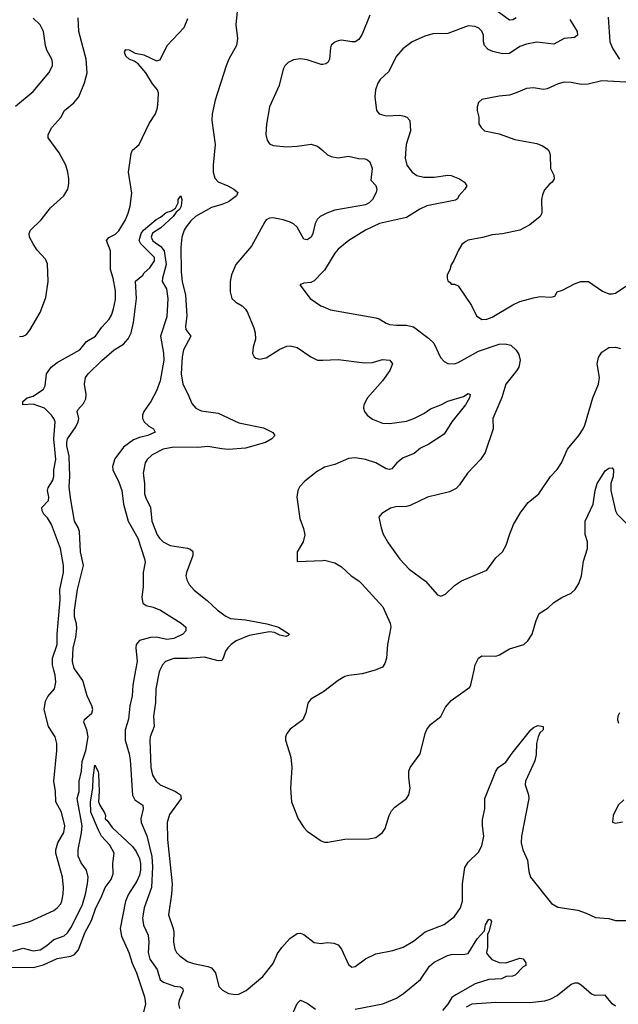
# Model space of a CAD drawing. Header units: inches. Extents: x 1173000 to 1307049, y 522583 to 678455.
# Tile 256 of 256: x 1248231 to 1251726, y 608047 to 613800. Entities that reach past the tile are written whole.
import ezdxf

# ---------------------------------------------------------------- set-up
doc = ezdxf.new("R2010")
doc.units = ezdxf.units.IN
doc.header["$MEASUREMENT"] = 0
for name, color, linetype in [('B2640', 7, 'Continuous'), ('B2641', 7, 'Continuous'), ('B2650', 7, 'Continuous'), ('B2651', 7, 'Continuous')]:
    doc.layers.add(name, color=color, linetype=linetype)

msp = doc.modelspace()

# ---------------------------------------------------------------- linework, layer by layer
at = {"layer": 'B2640', "color": 5}
for points, elevation in [([(1248190, 608503.2), (1248289.1, 608530.9), (1248430, 608595.8), (1248450, 608610.2), (1248470, 608633.7), (1248477.5, 608650), (1248485.2, 608690), (1248486.6, 608730), (1248480.5, 608790), (1248442.5, 608930), (1248441.5, 608950), (1248452.9, 608990), (1248487.4, 609050), (1248493.9, 609090), (1248475.3, 609170), (1248441.5, 609230), (1248440.2, 609290), (1248429, 609350), (1248447.9, 609530), (1248446.8, 609570), (1248436.8, 609610), (1248399.4, 609670), (1248373, 609770), (1248381.8, 609818.2), (1248395.4, 609844.6), (1248434, 609890), (1248442.3, 609930), (1248438, 609970), (1248430.4, 610000)], 880), ([(1248190, 608357.5), (1248250, 608375.6), (1248310, 608360.1), (1248350, 608366), (1248388.7, 608390), (1248430, 608425.1), (1248490, 608447.9), (1248510, 608464.1), (1248530, 608494.4), (1248578.5, 608590), (1248596.4, 608630), (1248614.2, 608690), (1248626.6, 608750), (1248629.8, 608790), (1248620.9, 608830), (1248590, 608873.6), (1248572.6, 608912.6), (1248571.8, 608951.8), (1248592.1, 609047.9), (1248595, 609090), (1248565.6, 609250), (1248578.1, 609290), (1248577.6, 609350), (1248590.6, 609410), (1248594.7, 609465.3), (1248616.1, 609530), (1248630.4, 609610), (1248623.6, 609650), (1248604.9, 609695.1), (1248609.3, 609710.7), (1248652, 609748), (1248656.9, 609770), (1248652.4, 609790), (1248624.6, 609850), (1248599.1, 609939.1), (1248555.5, 610000)], 860), ([(1248907.3, 610000), (1248890.9, 609910.9), (1248886.7, 609850), (1248873.1, 609790), (1248866.1, 609713.9), (1248847, 609650), (1248845.5, 609590), (1248869.5, 609510), (1248874.9, 609474.9), (1248888.6, 609268.6), (1248902.3, 609242.3), (1248949.2, 609210), (1248950.9, 609190), (1248937.4, 609130), (1248939.2, 609110), (1248972.2, 609032.2), (1249001.5, 608910), (1249005.4, 608850), (1249000.8, 608730), (1248956.8, 608610), (1248947.3, 608550), (1248952.6, 608510), (1248980.6, 608450), (1248984.2, 608410), (1248980.9, 608350), (1248990.2, 608310), (1249032.4, 608250), (1249050.3, 608190), (1249070, 608176.5), (1249133.8, 608153.8), (1249169.5, 608149.5), (1249180.5, 608140.5), (1249185.3, 608125.3), (1249161.2, 608070), (1249158.1, 608050), (1249163.1, 608023.1)], 860), ([(1249049.7, 610000), (1249044.7, 609990), (1249024.8, 609890), (1249023.4, 609810), (1249011.3, 609730), (1249015.9, 609670), (1248993.4, 609610), (1248990.2, 609590), (1248996.1, 609430), (1249006.7, 609386.7), (1249027.9, 609350), (1249051.8, 609330), (1249139.5, 609290), (1249170, 609271.3), (1249174, 609250), (1249104.8, 609155.2), (1249091.6, 609108.4), (1249092.7, 609010), (1249120.5, 608750), (1249116.6, 608690), (1249098.9, 608570), (1249127.6, 608490), (1249131.2, 608470), (1249129.3, 608409.3), (1249136.9, 608370), (1249146.9, 608350), (1249166, 608330), (1249210, 608297.3), (1249244.9, 608284.9), (1249328.6, 608268.6), (1249350, 608259.6), (1249373.6, 608230), (1249392.7, 608150), (1249414.9, 608130), (1249449.2, 608109.2), (1249490, 608104.4), (1249510, 608107.1), (1249553.4, 608126.6), (1249651.2, 608208.8), (1249710, 608284.9), (1249736.6, 608343.4), (1249760.4, 608379.6), (1249808.6, 608431.4), (1249850, 608460.2), (1249870, 608462), (1249890, 608454.3), (1249950, 608408.5), (1249990, 608402.6), (1250000, 608403.8)], 880), ([(1250000, 609870.6), (1249931, 609830), (1249913.4, 609806.6), (1249901.6, 609750), (1249883.8, 609710), (1249810, 609654.5), (1249790.5, 609630), (1249782, 609610), (1249782, 609590), (1249813.4, 609490), (1249820.3, 609430), (1249811.8, 609310), (1249817.6, 609230), (1249856.4, 609130), (1249890, 609079.1), (1249910, 609058), (1249990, 609001.6), (1250000, 608998.2)], 920), ([(1248170, 608263), (1248310, 608261.5), (1248370, 608277.2), (1248450, 608315.3), (1248530, 608327.3), (1248550, 608337.4), (1248574.4, 608365.6), (1248610, 608463.6), (1248650, 608535.8), (1248675.6, 608610), (1248707.2, 608670), (1248730, 608728.7), (1248764.2, 608775.8), (1248776.9, 608810), (1248774.7, 608870), (1248781.8, 608930), (1248757.4, 608977.4), (1248709, 609030), (1248690, 609065.1), (1248646.5, 609170), (1248644.1, 609230), (1248656.8, 609310), (1248659.3, 609370), (1248670, 609444.7), (1248688.1, 609408.1), (1248691.1, 609391.1), (1248694, 609290), (1248690.2, 609230), (1248697.7, 609210), (1248726.4, 609166.4), (1248731, 609150), (1248728.8, 609130), (1248741.6, 609121.6), (1248770, 609080.7), (1248890, 608968.5), (1248910, 608940.3), (1248930, 608899.6), (1248936.9, 608870), (1248936.6, 608830), (1248930, 608800.9), (1248914.1, 608765.9), (1248866.4, 608690), (1248849.3, 608650), (1248816.6, 608490), (1248825, 608445), (1248868.6, 608350), (1248886.9, 608286.9), (1248912.5, 608230), (1248959.8, 608090), (1248965, 608050), (1248946, 607970)], 840), ([(1249824, 607990), (1249850, 608051), (1249870, 608070.8), (1249910, 608053), (1249958, 608018)], 860)]:
    msp.add_lwpolyline(points, dxfattribs=dict(at, elevation=elevation))
at = {"layer": 'B2641', "color": 5}
for points, elevation in [([(1249501, 613850), (1249492.4, 613770), (1249502.8, 613690), (1249496.6, 613650), (1249452.2, 613570), (1249436.3, 613530), (1249372.3, 613330), (1249355.2, 613250), (1249352.1, 613210), (1249371.1, 613070), (1249359.6, 612950), (1249360.9, 612910), (1249370, 612874), (1249390, 612852.9), (1249445.7, 612830), (1249480.9, 612810), (1249504.6, 612790), (1249495.6, 612770), (1249450, 612736), (1249410, 612719.4), (1249350, 612702.6), (1249256.9, 612650), (1249230, 612625), (1249202.7, 612590), (1249190, 612569.7), (1249177.3, 612530), (1249171.6, 612470), (1249173.9, 612326.1), (1249180.1, 612270), (1249198.2, 612190), (1249206.6, 612070), (1249198.2, 612010), (1249201.2, 611990), (1249229.1, 611950), (1249187.5, 611870), (1249180.1, 611830), (1249173, 611730), (1249183.5, 611670), (1249214.9, 611610), (1249236.4, 611556.4), (1249258.7, 611530), (1249290, 611513.6), (1249390, 611501.6), (1249510, 611443.8), (1249654.5, 611414.5), (1249708.5, 611388.5), (1249720.5, 611370), (1249703.7, 611350), (1249665.3, 611330), (1249550, 611295.8), (1249449.2, 611289.2), (1249410, 611291.8), (1249330, 611306.3), (1249270, 611299.6), (1249130, 611302.3), (1249069.2, 611290.8), (1249003.3, 611256.7), (1248974.2, 611230), (1248962.6, 611210), (1248951, 611150), (1248959, 611090), (1248960.2, 611030), (1248966.6, 611006.6), (1248994.3, 610950), (1249002.6, 610870), (1249033.2, 610790), (1249046, 610770), (1249068.9, 610750), (1249110, 610727.5), (1249211.2, 610711.2), (1249226.7, 610706.7), (1249237.3, 610697.3), (1249241.7, 610690), (1249242, 610670), (1249204, 610570), (1249200.9, 610550), (1249206.1, 610526.1), (1249220.4, 610500.4), (1249250, 610466.4), (1249325.8, 610405.8), (1249385.7, 610350), (1249434.1, 610314.1), (1249460.8, 610300.8), (1249550, 610293.6), (1249672.7, 610270), (1249740.9, 610250), (1249806, 610210), (1249799.1, 610200.9), (1249783.8, 610196.2), (1249750, 610203.8), (1249718.8, 610218.8), (1249690, 610222.5), (1249570, 610202.1), (1249494.3, 610170), (1249465.4, 610150), (1249445, 610130), (1249432.7, 610110), (1249419.6, 610070), (1249410, 610056.3), (1249390, 610053.1), (1249310, 610075.7), (1249210, 610066.8), (1249130, 610067), (1249082.7, 610050), (1249064.7, 610030), (1249049.7, 610000)], 880), ([(1248205.6, 613294.4), (1248310, 613381.3), (1248401.6, 613490), (1248421.6, 613530), (1248422.9, 613550), (1248418, 613570), (1248390, 613621.2), (1248380.5, 613650), (1248369.7, 613730), (1248349.6, 613770), (1248310, 613809.6)], 940), ([(1248230, 611949.2), (1248250, 611950.2), (1248270, 611960.8), (1248290, 611986.7), (1248350.7, 612090), (1248383.7, 612176.3), (1248397.5, 612270), (1248392.9, 612372.9), (1248380.5, 612400.5), (1248332.8, 612452.8), (1248309.8, 612490), (1248287.8, 612530), (1248286.4, 612550), (1248294, 612570), (1248356.4, 612630), (1248410, 612700.3), (1248487.8, 612770), (1248511.5, 612810), (1248517.7, 612842.3), (1248517.3, 612870), (1248511.8, 612910), (1248499.8, 612950), (1248461.5, 613021.5), (1248396.4, 613110), (1248396, 613130), (1248418.5, 613170), (1248470, 613228.7), (1248492.6, 613270), (1248546.4, 613313.6), (1248576.4, 613350), (1248609.8, 613430.2), (1248624.6, 613490), (1248618.1, 613570), (1248576.2, 613730), (1248572, 613810)], 920), ([(1248430.4, 610000), (1248422.9, 610030), (1248421.5, 610070), (1248449.9, 610150), (1248449.3, 610210), (1248466.8, 610410), (1248465.3, 610470), (1248486.5, 610570), (1248485.5, 610610), (1248468.3, 610710), (1248416.5, 610850), (1248392.7, 610890), (1248371.6, 610910), (1248361.4, 610930), (1248359.1, 610950), (1248399, 610990), (1248400.2, 611010), (1248393.6, 611050), (1248396.1, 611063.9), (1248423.2, 611110), (1248429.8, 611130), (1248430.4, 611170), (1248441.9, 611230), (1248429.2, 611350), (1248437.9, 611450), (1248430.6, 611470), (1248416, 611490), (1248374.8, 611530), (1248310, 611552.5), (1248249.9, 611549.9), (1248249.8, 611569.8), (1248274, 611590), (1248310, 611599.3), (1248370, 611641.1), (1248378.6, 611661.4), (1248386.9, 611730), (1248413.6, 611770), (1248450, 611797.2), (1248582.4, 611870), (1248620.2, 611919.8), (1248673.7, 611950), (1248710, 612003.7), (1248754, 612050), (1248766.9, 612073.1), (1248778.2, 612110), (1248790, 612164.7), (1248790, 612215.3), (1248777.2, 612290), (1248760.3, 612340.3), (1248761.2, 612450), (1248737.3, 612510), (1248752, 612528), (1248790, 612545.9), (1248810, 612566.2), (1248847.8, 612630), (1248864.5, 612670), (1248876.5, 612710), (1248885.4, 612785.4), (1248866.4, 612910), (1248881.9, 613018.1), (1248890, 613037.6), (1248929, 613071), (1248987, 613193), (1249024, 613250), (1249035.5, 613284.5), (1249040.1, 613330), (1249040.5, 613370), (1249035.2, 613390), (1249006.1, 613426.1), (1248966.9, 613490), (1248921.8, 613541.8), (1248898.5, 613558.5), (1248869.1, 613570), (1248850, 613586), (1248841.6, 613610), (1248844.2, 613615.8), (1248850, 613625.3), (1248870, 613624.7), (1248904.2, 613604.2), (1248954.6, 613594.6), (1249030, 613559.5), (1249050, 613564.9), (1249092.6, 613650), (1249190, 613754), (1249212.8, 613807.2)], 880), ([(1250000, 613539), (1249990, 613537.8), (1249910, 613565.3), (1249870, 613572.1), (1249830, 613565.3), (1249797.6, 613550), (1249779, 613530), (1249769.4, 613510.6), (1249745, 613415), (1249690.2, 613290), (1249672.3, 613190), (1249667.7, 613130), (1249675.2, 613095.2), (1249690, 613074.9), (1249710, 613065.7), (1249790, 613057.7), (1249850, 613060.7), (1249933.1, 613073.1), (1249970, 613060.9), (1250000, 613034.9)], 920), ([(1248555.5, 610000), (1248549, 610009), (1248539.5, 610050), (1248542.2, 610130), (1248558.5, 610190), (1248564.9, 610244.9), (1248563.2, 610270), (1248549.9, 610310), (1248549.9, 610350), (1248568.8, 610470), (1248603.7, 610610), (1248585.5, 610690), (1248579.1, 610810), (1248572.2, 610832.2), (1248549.8, 610870.2), (1248526.8, 611006.8), (1248520.1, 611070), (1248523.3, 611130), (1248518.7, 611250), (1248506.1, 611310), (1248506.1, 611330), (1248510, 611350.3), (1248558.8, 611421.2), (1248571.4, 611450), (1248575.7, 611470), (1248566.6, 611510), (1248570, 611520.7), (1248603.6, 611556.4), (1248616.2, 611583.8), (1248619.1, 611610), (1248609.8, 611670), (1248615.3, 611710), (1248629.8, 611730), (1248710, 611808.9), (1248783, 611870), (1248836.8, 611903.2), (1248864.8, 611935.2), (1248882, 611970), (1248896, 612030), (1248911.8, 612170), (1248907.2, 612272.8), (1248950, 612306.8), (1248958.3, 612321.7), (1248990, 612350.6), (1249017.4, 612390), (1249018.3, 612410), (1249014.7, 612414.7), (1248937.1, 612490), (1248928.6, 612510), (1248940.7, 612550), (1248952.6, 612570), (1249027.5, 612632.5), (1249053.5, 612646.5), (1249086.6, 612673.4), (1249116.1, 612683.9), (1249140.8, 612699.2), (1249155.3, 612730), (1249156, 612750), (1249172, 612770), (1249177, 612750), (1249172.7, 612710), (1249163.8, 612690), (1249144.4, 612675.6), (1249126.5, 612650), (1249055.4, 612584.6), (1249006.7, 612553.3), (1248998, 612530), (1249007.4, 612507.4), (1249055.3, 612475.3), (1249074.8, 612450), (1249085.5, 612370), (1249063.7, 612290), (1249062.8, 612270), (1249088, 612228), (1249096.1, 612170), (1249090, 612064), (1249052.6, 611950), (1249070.8, 611850.8), (1249072.7, 611810), (1249050.7, 611689.3), (1249030, 611631.6), (1248996.5, 611570), (1248954.9, 611510), (1248948, 611490), (1248948, 611470), (1248956.5, 611450), (1248984.5, 611424.5), (1249011, 611410), (1249020.7, 611390), (1248978.8, 611370), (1248930, 611359.3), (1248895.3, 611344.7), (1248837.3, 611302.7), (1248786.4, 611233.6), (1248771.6, 611190), (1248774.8, 611170), (1248810, 611097), (1248826.1, 611050), (1248837.2, 610970), (1248863.9, 610870), (1248920.1, 610770), (1248959.3, 610650), (1248963.5, 610630), (1248950.9, 610570), (1248952.5, 610487.5), (1248943.1, 610423.1), (1248949.2, 610390), (1248970, 610376.9), (1249010, 610367), (1249052.2, 610350), (1249173.2, 610273.2), (1249200.3, 610250), (1249200.9, 610230), (1249183.1, 610210), (1249130, 610184.9), (1249090, 610178.7), (1249030, 610192.1), (1248994.8, 610190), (1248930, 610172.8), (1248910.2, 610150), (1248908.5, 610130), (1248916.6, 610050), (1248907.3, 610000)], 860), ([(1250000, 612658), (1249984.4, 612650), (1249967.2, 612632.8), (1249955.5, 612610), (1249941.8, 612550), (1249932.6, 612530), (1249910, 612513.3), (1249890, 612518.4), (1249850, 612587.4), (1249830, 612606.6), (1249810, 612616.8), (1249768.9, 612631.1), (1249710, 612643), (1249690, 612640.5), (1249670.3, 612629.7), (1249661.6, 612618.4), (1249583.9, 612476.1), (1249491.8, 612370), (1249468, 612310), (1249459.7, 612270), (1249459.1, 612210), (1249470, 612170.6), (1249492.4, 612150), (1249530, 612128), (1249548.9, 612108.9), (1249561.6, 612090), (1249598.7, 611998.7), (1249605.8, 611970), (1249607.7, 611932.3), (1249593.3, 611886.7), (1249590.3, 611850.3), (1249600.4, 611830), (1249610, 611822), (1249630, 611816), (1249670, 611824.9), (1249750, 611875.8), (1249790, 611891.8), (1249810, 611893.7), (1249850, 611884.9), (1249930.7, 611830), (1249970.3, 611810.3), (1250000, 611811.5)], 920), ([(1250000, 612326.5), (1249950, 612274.5), (1249930, 612264.5), (1249890, 612261.2), (1249866, 612250), (1249927.3, 612170), (1249988.2, 612128.2), (1250000, 612123.3)], 940), ([(1250000, 611179.4), (1249970, 611162.4), (1249895.9, 611104.1), (1249867.3, 611072.7), (1249854.6, 611050), (1249848.5, 611010), (1249866.4, 610886.4), (1249887.1, 610827.1), (1249894.8, 610790), (1249884.9, 610750), (1249850.8, 610690), (1249850, 610634), (1250000, 610640.8)], 920)]:
    msp.add_lwpolyline(points, dxfattribs=dict(at, elevation=elevation))
at = {"layer": 'B2650', "color": 5}
for points, elevation in [([(1250000, 608998.2), (1250010, 608994.9), (1250030, 608994.4), (1250130, 609011.8), (1250270, 609014.4), (1250310, 609022.4), (1250349.8, 609050.2), (1250365.2, 609074.8), (1250387.4, 609150), (1250402.4, 609177.6), (1250421.2, 609198.8), (1250489.6, 609250), (1250503.6, 609270), (1250511.3, 609310), (1250502, 609370), (1250503, 609410), (1250511.3, 609430), (1250568.4, 609510), (1250597.3, 609630), (1250607.3, 609652.7), (1250630, 609682.6), (1250690, 609728.4), (1250717.4, 609782.6), (1250750, 609821.6), (1250859.3, 609900.7), (1250865.8, 609914.2), (1250883.5, 610000)], 920), ([(1250306.2, 610000), (1250230, 609977.7), (1250151.5, 609968.5), (1250130, 609961.7), (1250090, 609939.7), (1250005.9, 609874.1), (1250000, 609870.6)], 920), ([(1251732.7, 609750), (1251723.7, 609730), (1251721.1, 609710), (1251727.2, 609690)], 920), ([(1250000, 608403.8), (1250030, 608407.2), (1250064.8, 608404.8), (1250090, 608394), (1250108.8, 608370), (1250150, 608278.8), (1250170, 608264), (1250190, 608267.3), (1250250, 608312.4), (1250310, 608341.3), (1250410, 608361.1), (1250470, 608381.7), (1250530, 608416), (1250598.4, 608470), (1250710, 608513.4), (1250770, 608560.2), (1250804.5, 608610), (1250816.1, 608650), (1250815.9, 608750), (1250830, 608846), (1250850, 608876.9), (1250910, 608934.9), (1250930, 608972.7), (1250940.2, 609030), (1250932.2, 609090), (1250932.5, 609127.5), (1250947.1, 609190), (1250947, 609250), (1251011.6, 609408.4), (1251025.1, 609430), (1251070, 609460.8), (1251106.3, 609513.7), (1251215.3, 609650), (1251230, 609664.7), (1251255.2, 609675.2), (1251287.3, 609670), (1251286.4, 609650), (1251267.6, 609632.4), (1251258.7, 609610), (1251248.9, 609570), (1251246.4, 609506.4), (1251239, 609470), (1251184.5, 609350), (1251182.7, 609330), (1251202.3, 609270), (1251202.6, 609250), (1251160.7, 609030), (1251159.2, 608990), (1251168.1, 608950), (1251196.3, 608890), (1251203.4, 608823.4), (1251214, 608790), (1251336, 608636), (1251373.7, 608613.7), (1251490, 608596.3), (1251539.2, 608579.2), (1251593.3, 608553.3), (1251670, 608547.7), (1251710, 608537.5), (1251770, 608536.9)], 880), ([(1251758.5, 609241.5), (1251724.9, 609210), (1251695.5, 609150), (1251691.1, 609111.1), (1251710, 609104.9), (1251750, 609114)], 920), ([(1250190, 608019.3), (1250351.2, 608048.8), (1250430, 608082.9), (1250472.4, 608110), (1250570, 608192.7), (1250624.1, 608270), (1250650, 608292.4), (1250724.2, 608330), (1250750, 608338.2), (1250830, 608339.3), (1250850, 608344), (1250902.7, 608430), (1250944.2, 608475.8), (1250950, 608511), (1250970, 608544.7), (1250979.8, 608539.8), (1250984.7, 608530), (1250970.3, 608469.7), (1250962.4, 608457.6), (1250961.6, 608378.4), (1250956, 608350), (1250960.7, 608340.7), (1250988.1, 608308.1), (1251030.5, 608290.5), (1251070, 608288.9), (1251150, 608316.9), (1251170, 608313.1), (1251185.5, 608290), (1251186, 608274), (1251170, 608266), (1251123.4, 608216.6), (1251108.7, 608211.3), (1251071, 608209), (1251044, 608196), (1250970, 608192.4), (1250890, 608167), (1250777, 608103), (1250753.4, 608086.6), (1250730, 608048.2), (1250698.5, 608010)], 860), ([(1251710, 608036.2), (1251689.5, 608050), (1251650, 608101.2), (1251590, 608099.1), (1251570, 608105.7), (1251510, 608159.7), (1251489.1, 608170.9), (1251470, 608170.9), (1251450, 608163.5), (1251370, 608098), (1251325.6, 608074.4), (1251294.8, 608065.2), (1251210, 608056), (1251010, 608058.1), (1250870, 608047.2), (1250837.3, 608030)], 880)]:
    msp.add_lwpolyline(points, dxfattribs=dict(at, elevation=elevation))
at = {"layer": 'B2651', "color": 5}
for points, elevation in [([(1251130.3, 613810), (1251110, 613799.2), (1251090, 613797.3), (1250990, 613871.1)], 920), ([(1250274.5, 613825.5), (1250230, 613716), (1250210, 613683.6), (1250190, 613671.5), (1250170.2, 613669.8), (1250110, 613679.8), (1250090, 613677.3), (1250070, 613668.2), (1250050, 613651.8), (1250044.6, 613635.4), (1250039.2, 613570), (1250030.2, 613549.8), (1250018.7, 613541.3), (1250000, 613539)], 920), ([(1251442, 613802), (1251484.9, 613730), (1251488, 613710), (1251470, 613695.6), (1251409.3, 613690.7), (1251350, 613657.4), (1251250, 613667.7), (1251190, 613657.7), (1251150, 613642.7), (1251090, 613603.1), (1251050, 613599.8), (1250993.4, 613613.4), (1250965.4, 613625.4), (1250945.3, 613650), (1250939.4, 613670), (1250938, 613710), (1250930, 613733.3), (1250911.6, 613750), (1250890, 613759.8), (1250850, 613763.9), (1250730, 613719.8), (1250643.2, 613716.8), (1250595.6, 613704.4), (1250522.8, 613670), (1250468.4, 613630), (1250430, 613586.6), (1250384.1, 613495.9), (1250335.8, 613450), (1250322.3, 613430), (1250309.1, 613390), (1250304.4, 613350), (1250313.4, 613270), (1250330.3, 613250.3), (1250370, 613238.9), (1250450, 613241.3), (1250475.6, 613235.6), (1250490.8, 613230), (1250508.2, 613210), (1250511.7, 613150), (1250486.7, 613070), (1250481.7, 612990), (1250491.6, 612950), (1250522.7, 612910), (1250550.4, 612890), (1250590, 612880.1), (1250650, 612880.1), (1250730, 612891.1), (1250750, 612889.2), (1250799.3, 612870), (1250828, 612850), (1250841.6, 612830), (1250830.6, 612810), (1250794.4, 612770), (1250786.9, 612753.1), (1250775.5, 612744.5), (1250607, 612713), (1250566.8, 612693.2), (1250490, 612644.4), (1250331, 612610), (1250250, 612571.1), (1250153.4, 612510), (1250090, 612459.6), (1250070, 612436.2), (1250010, 612336.9), (1250000, 612326.5)], 940), ([(1251665.9, 613814.1), (1251676.5, 613670), (1251694.3, 613630), (1251733.4, 613570)], 960), ([(1251770, 613435.1), (1251630, 613443.5), (1251550, 613423.5), (1251510, 613421), (1251450, 613433.7), (1251410, 613435.1), (1251374.5, 613425.5), (1251310, 613396), (1251290, 613392.7), (1251230, 613401.6), (1251190, 613398.7), (1251130, 613371.8), (1251090, 613359.5), (1251030, 613354), (1250930, 613334), (1250910, 613315.3), (1250901, 613290), (1250901, 613270), (1250911.3, 613230), (1250911.6, 613191.6), (1250924.7, 613170), (1250944.7, 613150), (1251030, 613132.7), (1251120.8, 613100.8), (1251250, 613076.1), (1251282.7, 613062.7), (1251310, 613044.4), (1251322, 613030), (1251327.4, 613010), (1251330.8, 612930.8), (1251350, 612892), (1251350.5, 612870), (1251338.8, 612850), (1251322.4, 612837.6), (1251294.9, 612805.1), (1251282.6, 612777.4), (1251277, 612750), (1251280.3, 612670), (1251270.2, 612649.8), (1251210, 612601.6), (1251150, 612569.3), (1251050, 612549.3), (1250990, 612543.7), (1250933.3, 612526.7), (1250850, 612511.5), (1250835.8, 612504.2), (1250813.2, 612486.8), (1250790, 612448.7), (1250766.2, 612393.8), (1250750, 612368), (1250742, 612338), (1250726.8, 612310), (1250726, 612290), (1250730, 612274), (1250744.7, 612264.7), (1250750, 612254), (1250770, 612254), (1250790, 612244.7), (1250868.4, 612130), (1250898.8, 612070), (1250930, 612048.4), (1250958, 612050), (1250990, 612062.4), (1251110, 612134.4), (1251150, 612152.4), (1251230, 612175.5), (1251270, 612182), (1251330, 612178), (1251350, 612182), (1251355.3, 612184.7), (1251368, 612210), (1251400.7, 612219.3), (1251470, 612257.1), (1251508, 612270), (1251551.3, 612270), (1251634.6, 612214.6), (1251670, 612199.1), (1251690, 612198), (1251710, 612202.4), (1251770, 612243.8)], 960), ([(1250000, 613034.9), (1250028.8, 613010), (1250050, 612999.6), (1250090, 612993.6), (1250150, 613002), (1250208.1, 612988.1), (1250246.7, 612986.7), (1250261.8, 612981.8), (1250274.3, 612970), (1250288.1, 612930), (1250281.7, 612861.7), (1250310, 612830.4), (1250315.8, 612810), (1250312.4, 612790), (1250291.3, 612750), (1250270.3, 612729.7), (1250250, 612718.4), (1250070, 612686.3), (1250023.7, 612670), (1250000, 612658)], 920), ([(1250000, 612123.3), (1250044.7, 612104.7), (1250310, 612057.6), (1250330, 612052.2), (1250370, 612026), (1250390, 612019), (1250430, 612014.4), (1250490, 612015.2), (1250530, 612004.4), (1250618.5, 611938.5), (1250648.5, 611910), (1250687, 611827), (1250710, 611802.4), (1250731.5, 611791.5), (1250769, 611789), (1250790, 611796.2), (1250910, 611862.8), (1251030, 611903.5), (1251065.2, 611905.2), (1251097.5, 611897.5), (1251129.4, 611869.4), (1251144.4, 611844.4), (1251152.4, 611810), (1251144.8, 611770), (1251132.3, 611747.7), (1251070, 611669.4), (1251046.8, 611593.2), (1250994, 611470), (1250994.9, 611410), (1250949, 611271), (1250921.6, 611230), (1250845.5, 611150), (1250798.3, 611081.7), (1250779, 611061), (1250739.6, 611040.4), (1250611, 611010), (1250510, 610960.5), (1250490, 610955.1), (1250426, 610954), (1250394.8, 610945.2), (1250345.4, 610914.6), (1250327.1, 610892.9), (1250340.5, 610830), (1250353.7, 610793.7), (1250383.1, 610743.1), (1250450, 610647.3), (1250505.5, 610590), (1250599.6, 610519.6), (1250670, 610438.8), (1250690, 610430.8), (1250716.6, 610443.4), (1250770, 610493.4), (1250810, 610520.7), (1250957.4, 610582.6), (1251010, 610656), (1251050, 610691), (1251071.5, 610730), (1251089.7, 610790.3), (1251114.7, 610850), (1251157.4, 610922.6), (1251200.3, 610979.7), (1251261.1, 611030), (1251330, 611130.7), (1251368.1, 611171.9), (1251395.1, 611210), (1251429.6, 611290), (1251495.1, 611370), (1251521.1, 611410), (1251531, 611430), (1251578, 611590), (1251610.8, 611670), (1251615.8, 611710), (1251603, 611790), (1251610, 611826), (1251630, 611857.2), (1251670, 611884.9), (1251710, 611886.5), (1251738.6, 611878.6)], 940), ([(1250000, 611811.5), (1250090, 611815), (1250244.8, 611795.2), (1250290, 611797.5), (1250350, 611814.2), (1250391, 611810), (1250408, 611790), (1250391.5, 611750), (1250348.4, 611690), (1250261.6, 611590), (1250239.6, 611550), (1250238.3, 611530), (1250244.9, 611510), (1250259.5, 611490), (1250290, 611466.2), (1250350, 611442.3), (1250390, 611440.2), (1250490, 611454), (1250531.6, 611470), (1250590, 611499), (1250630, 611525.5), (1250690, 611549), (1250730, 611570.2), (1250821.1, 611598.9), (1250850, 611615.5), (1250861, 611610), (1250857, 611590), (1250833.8, 611550), (1250754.3, 611450), (1250710, 611379.1), (1250619.7, 611320.3), (1250570, 611296.2), (1250534.2, 611265.8), (1250470, 611240.2), (1250433.2, 611210), (1250403.4, 611176.6), (1250390, 611171.6), (1250370, 611176), (1250311, 611211), (1250249.5, 611230), (1250190, 611240.5), (1250150, 611236.8), (1250070, 611200.7), (1250010, 611185), (1250000, 611179.4)], 920), ([(1250883.5, 610000), (1250889.7, 610030), (1250909.8, 610070.2), (1250930, 610083.1), (1251010, 610080.3), (1251031.8, 610088.2), (1251090, 610123.7), (1251175.1, 610150), (1251198.4, 610170), (1251223.6, 610210), (1251246, 610290), (1251264.5, 610330), (1251315.6, 610364.4), (1251350, 610394), (1251396.9, 610423.1), (1251450, 610448.8), (1251474.3, 610470), (1251494.5, 610505.5), (1251511.1, 610550), (1251523.3, 610636.7), (1251547, 610710), (1251546, 610750), (1251532.1, 610792.1), (1251531.5, 610870), (1251578.7, 610970), (1251590.6, 611049.4), (1251602.2, 611090), (1251650, 611163.1), (1251670, 611178.7), (1251690, 611180.5), (1251698.4, 611170), (1251696, 611130), (1251682.7, 611090), (1251681.4, 611050), (1251709.3, 610930), (1251719.6, 610910), (1251790, 610841.5)], 920), ([(1250000, 610640.8), (1250010, 610641.3), (1250070, 610626.7), (1250110, 610603.7), (1250165.5, 610550), (1250210, 610520.4), (1250230, 610501.3), (1250351.7, 610370), (1250394.1, 610274.1), (1250398.3, 610250), (1250379.1, 610150), (1250371.6, 610068.4), (1250362.3, 610037.7), (1250350, 610017.6), (1250316.9, 610003.1), (1250306.2, 610000)], 920)]:
    msp.add_lwpolyline(points, dxfattribs=dict(at, elevation=elevation))

doc.saveas('drawing.dxf')
